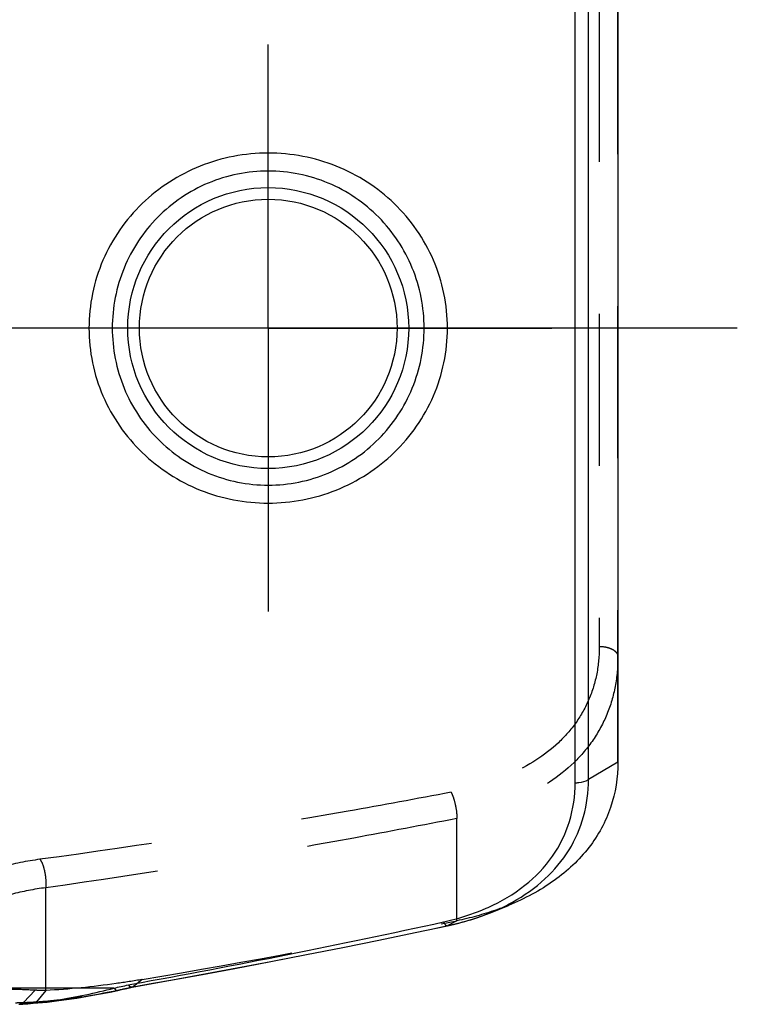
# Model space of a CAD drawing. Header units: millimetres. Extents: x 0 to 1000, y 0 to 1000.
# Tile 5 of 7: x 542 to 573, y 423 to 465. Entities that reach past the tile are written whole.
import ezdxf

# ---------------------------------------------------------------- set-up
doc = ezdxf.new("R2010")
doc.units = ezdxf.units.MM
doc.header["$LTSCALE"] = 65.185185
doc.linetypes.add('CENTER', pattern=[0.6, 0.375, -0.075, 0.075, -0.075])
doc.linetypes.add('HIDDEN', pattern=[0.2, 0.1, -0.1])
for name, color, linetype in [('ACHSEN_S', 7, 'CONTINUOUS'), ('FASEN', 7, 'CONTINUOUS'), ('KOERPER', 7, 'CONTINUOUS'), ('KONST.EL_MIT_GEO', 7, 'CONTINUOUS')]:
    doc.layers.add(name, color=color, linetype=linetype)

msp = doc.modelspace()

# ---------------------------------------------------------------- linework, layer by layer
at = {"layer": 'ACHSEN_S', "color": 40, "linetype": 'CENTER'}
msp.add_line((573.12, 452.207), (426.88, 452.207), dxfattribs=at)
at = {"layer": 'FASEN', "color": 7, "linetype": 'Continuous'}
for p, q in [((568, 470.822), (568, 433.591)), ((562.529, 427.134), (563.302, 427.448))]:
    msp.add_line(p, q, dxfattribs=at)
at = {"layer": 'FASEN', "color": 8, "linetype": 'HIDDEN'}
msp.add_arc((479.7, 825.166), 406.607, 279.61221, 281.54684, dxfattribs=at)
at = {"layer": 'FASEN', "color": 7, "linetype": 'Continuous'}
msp.add_open_spline([(568, 433.591), (568, 432.936), (567.795, 431.617), (566.821, 429.839), (565.273, 428.403), (563.993, 427.729), (563.302, 427.448)], degree=3, knots=[0, 0, 0, 0, 0.239489, 0.47693, 0.727205, 1, 1, 1, 1], dxfattribs=at)
at = {"layer": 'FASEN', "color": 8, "linetype": 'HIDDEN'}
for points, knots in [([(563.302, 427.448), (563.126, 427.377), (562.405, 427.106), (561.659, 426.904), (561.09, 426.788)], [0, 0, 0, 0, 0.246099, 1, 1, 1, 1]), ([(547.595, 424.268), (547.224, 424.205), (545.852, 423.991), (544.467, 423.847), (543.455, 423.797)], [0, 0, 0, 0, 0.270399, 1, 1, 1, 1]), ([(543.007, 423.807), (542.713, 423.821), (542.172, 423.848), (541.424, 423.842), (540.81, 423.76), (540.459, 423.614), (540.328, 423.514)], [0, 0, 0, 0, 0.322452, 0.594749, 0.818588, 1, 1, 1, 1]), ([(543.455, 423.797), (543.416, 423.797), (543.267, 423.798), (543.117, 423.801), (543.007, 423.807)], [0, 0, 0, 0, 0.260193, 1, 1, 1, 1])]:
    msp.add_open_spline(points, degree=3, knots=knots, dxfattribs=at)
at = {"layer": 'KOERPER', "color": 40, "linetype": 'CENTER'}
for q in [(553, 464.365), (540.842, 452.207), (565.158, 452.207), (553, 440.048)]:
    msp.add_line((553, 452.207), q, dxfattribs=at)
at = {"layer": 'KONST.EL_MIT_GEO', "color": 7, "linetype": 'Continuous'}
for p, q in [((566.169, 432.706), (566.169, 471.706)), ((566.734, 432.843), (566.734, 471.57)), ((568, 433.591), (566.734, 432.843)), ((562.527, 427.133), (562.529, 427.134)), ((547.008, 424.041), (547.143, 424.065)), ((546.384, 423.898), (537.281, 423.898)), ((546.553, 423.802), (546.714, 423.837)), ((546.714, 423.837), (546.932, 423.886)), ((546.932, 423.886), (547.17, 423.94)), ((542.344, 423.204), (542.34, 423.204)), ((542.344, 423.204), (542.47, 423.212))]:
    msp.add_line(p, q, dxfattribs=at)
at = {"layer": 'KONST.EL_MIT_GEO', "color": 8, "linetype": 'HIDDEN'}
for p, q in [((568, 433.591), (568, 470.822)), ((567.2, 465.859), (567.2, 438.554)), ((561.09, 426.788), (561.09, 431.173)), ((543.455, 423.797), (543.455, 428.204)), ((560.686, 426.573), (560.699, 426.577)), ((561.09, 426.788), (560.699, 426.577)), ((547.595, 424.268), (547.202, 423.955)), ((543.007, 423.807), (542.497, 423.283)), ((543.455, 423.797), (543.06, 423.311)), ((547.171, 423.94), (547.166, 423.939))]:
    msp.add_line(p, q, dxfattribs=at)
at = {"layer": 'KONST.EL_MIT_GEO', "color": 7, "linetype": 'Continuous'}
for points in [[(560.686, 426.573), (560.941, 426.63), (561.377, 426.742), (561.805, 426.87), (562.223, 427.015), (562.527, 427.133)], [(547.166, 423.939), (548.494, 424.176), (550.028, 424.456), (551.565, 424.742), (553.106, 425.036), (554.649, 425.336), (556.196, 425.644), (557.746, 425.958), (559.299, 426.28), (560.686, 426.573)], [(542.925, 423.246), (543.121, 423.263), (543.512, 423.301), (543.92, 423.348), (544.347, 423.405), (544.792, 423.471), (545.252, 423.548), (545.726, 423.634), (546.214, 423.73), (546.553, 423.802)], [(542.47, 423.212), (542.577, 423.219), (542.683, 423.227), (542.925, 423.246)]]:
    msp.add_lwpolyline(points, dxfattribs=at)
for radius in [6.025, 5.526]:
    msp.add_circle((553, 452.207), radius, dxfattribs=at)
for centre, radius, start, end in [((558.92, 435.18), 8.574, 293.6166, 294.155), ((478.568, 802.141), 384.245, 280.2805, 282.31474), ((537.223, 465.287), 42.391, 282.9034, 283.3453), ((536.625, 467.898), 45.069, 282.5052, 282.9037), ((541.404, 436.001), 12.827, 274.018, 274.5136), ((541.072, 440.204), 17.043, 274.513, 274.911), ((540.254, 449.664), 26.538, 274.9232, 275.3387), ((537.241, 482.037), 59.05, 275.3272, 275.46195), ((541.227, 440.371), 17.194, 275.454, 276.039), ((541.145, 441.153), 17.981, 276.0369, 276.3299)]:
    msp.add_arc(centre, radius, start, end, dxfattribs=at)
at = {"layer": 'KONST.EL_MIT_GEO', "color": 8, "linetype": 'HIDDEN'}
for centre, radius, start, end in [((479.649, 807.553), 389.501, 279.98752, 282.01023), ((537.997, 464.613), 41.688, 281.8992, 282.7568)]:
    msp.add_arc(centre, radius, start, end, dxfattribs=at)
at = {"layer": 'KONST.EL_MIT_GEO', "color": 7, "linetype": 'Continuous'}
for points, knots in [([(560.688, 452.207), (560.688, 452.704), (560.586, 453.702), (560.135, 455.133), (559.407, 456.442), (558.12, 457.956), (555.985, 459.333), (553, 459.904), (550.015, 459.333), (547.881, 457.956), (546.593, 456.442), (545.866, 455.133), (545.414, 453.702), (545.312, 452.704), (545.312, 452.207)], [0, 0, 0, 0, 0.062812, 0.125509, 0.188057, 0.250503, 0.374957, 0.500001, 0.625043, 0.749497, 0.811942, 0.87449, 0.937188, 1, 1, 1, 1]), ([(559.689, 452.207), (559.689, 453.082), (559.343, 454.847), (557.862, 457.082), (555.639, 458.588), (553, 459.121), (550.361, 458.588), (548.138, 457.082), (546.657, 454.847), (546.311, 453.082), (546.311, 452.207)], [0, 0, 0, 0, 0.125342, 0.249984, 0.374619, 0.500001, 0.625382, 0.750015, 0.874657, 1, 1, 1, 1]), ([(545.312, 452.207), (545.312, 451.709), (545.414, 450.711), (545.866, 449.28), (546.593, 447.97), (547.881, 446.456), (550.015, 445.08), (553, 444.509), (555.985, 445.08), (558.119, 446.456), (559.407, 447.97), (560.134, 449.28), (560.586, 450.711), (560.688, 451.709), (560.688, 452.207)], [0, 0, 0, 0, 0.062824, 0.125532, 0.188095, 0.250555, 0.375012, 0.5, 0.624988, 0.749445, 0.811905, 0.874468, 0.937176, 1, 1, 1, 1]), ([(546.311, 452.207), (546.311, 451.331), (546.657, 449.566), (548.138, 447.331), (550.362, 445.825), (553, 445.293), (555.638, 445.825), (557.862, 447.331), (559.343, 449.566), (559.689, 451.331), (559.689, 452.207)], [0, 0, 0, 0, 0.125361, 0.250032, 0.374671, 0.5, 0.625329, 0.749968, 0.874639, 1, 1, 1, 1]), ([(562.428, 427.357), (562.99, 427.609), (564.028, 428.216), (565.255, 429.487), (566.005, 431.027), (566.165, 432.146), (566.169, 432.706)], [0, 0, 0, 0, 0.267562, 0.516626, 0.756843, 1, 1, 1, 1]), ([(563.478, 427.587), (563.977, 427.864), (564.895, 428.506), (565.96, 429.77), (566.603, 431.251), (566.736, 432.312), (566.734, 432.843)], [0, 0, 0, 0, 0.263956, 0.512468, 0.754458, 1, 1, 1, 1]), ([(566.169, 432.705), (566.221, 432.705), (566.415, 432.716), (566.611, 432.77), (566.734, 432.843)], [0, 0, 0, 0, 0.266755, 1, 1, 1, 1]), ([(562.529, 427.134), (562.611, 427.167), (562.934, 427.304), (563.249, 427.46), (563.478, 427.587)], [0, 0, 0, 0, 0.253898, 1, 1, 1, 1]), ([(560.52, 426.738), (560.681, 426.773), (561.305, 426.924), (561.916, 427.133), (562.354, 427.324)], [0, 0, 0, 0, 0.255996, 1, 1, 1, 1]), ([(560.52, 426.738), (560.544, 426.691), (560.58, 426.623), (560.658, 426.567), (560.686, 426.573)], [0, 0, 0, 0, 0.648692, 1, 1, 1, 1]), ([(547.168, 423.94), (547.155, 423.937), (547.118, 423.939), (547.061, 423.977), (547.026, 424.016), (547.008, 424.041)], [0, 0, 0, 0, 0.197375, 0.537344, 1, 1, 1, 1]), ([(543.127, 423.282), (543.396, 423.312), (544.492, 423.458), (545.576, 423.689), (546.384, 423.898)], [0, 0, 0, 0, 0.244759, 1, 1, 1, 1]), ([(546.384, 423.898), (546.398, 423.881), (546.44, 423.833), (546.51, 423.793), (546.553, 423.802)], [0, 0, 0, 0, 0.326922, 1, 1, 1, 1])]:
    msp.add_open_spline(points, degree=3, knots=knots, dxfattribs=at)
at = {"layer": 'KONST.EL_MIT_GEO', "color": 8, "linetype": 'HIDDEN'}
for points, knots in [([(567.2, 438.554), (567.2, 438.162), (567.131, 437.386), (566.796, 436.274), (566.233, 435.266), (565.184, 434.072), (563.372, 432.945), (561.719, 432.467), (560.843, 432.3)], [0, 0, 0, 0, 0.120837, 0.238497, 0.355332, 0.474102, 0.725197, 1, 1, 1, 1]), ([(567.2, 438.554), (567.303, 438.554), (567.477, 438.536), (567.702, 438.465), (567.862, 438.373), (567.971, 438.257), (568, 438.161), (568, 438.117)], [0, 0, 0, 0, 0.311525, 0.525792, 0.711984, 0.867082, 1, 1, 1, 1]), ([(568, 438.117), (568, 437.69), (567.926, 436.842), (567.568, 435.625), (566.966, 434.514), (565.838, 433.186), (563.868, 431.911), (562.054, 431.364), (561.09, 431.173)], [0, 0, 0, 0, 0.12018, 0.237405, 0.353984, 0.472614, 0.723862, 1, 1, 1, 1]), ([(560.843, 432.3), (559.374, 432.019), (553.515, 430.942), (547.628, 430.017), (543.208, 429.422)], [0, 0, 0, 0, 0.251139, 1, 1, 1, 1]), ([(560.843, 432.3), (560.883, 432.226), (560.951, 432.051), (561.051, 431.677), (561.094, 431.374), (561.09, 431.174)], [0, 0, 0, 0, 0.217083, 0.482937, 1, 1, 1, 1]), ([(561.09, 431.173), (559.621, 430.884), (553.764, 429.772), (547.876, 428.818), (543.455, 428.204)], [0, 0, 0, 0, 0.25121, 1, 1, 1, 1]), ([(543.208, 429.422), (542.647, 429.347), (541.847, 429.186), (540.87, 428.869), (540.282, 428.621), (539.817, 428.37), (539.48, 428.126), (539.268, 427.903), (539.2, 427.738), (539.2, 427.669)], [0, 0, 0, 0, 0.375066, 0.53828, 0.679881, 0.796972, 0.888156, 0.95424, 1, 1, 1, 1]), ([(543.208, 429.422), (543.259, 429.36), (543.339, 429.182), (543.42, 428.882), (543.465, 428.543), (543.466, 428.312), (543.455, 428.204)], [0, 0, 0, 0, 0.191073, 0.453826, 0.741425, 1, 1, 1, 1]), ([(543.455, 428.204), (542.96, 428.141), (542.08, 427.973), (540.996, 427.609), (540.344, 427.279), (540.064, 427.039), (540, 426.928), (540, 426.883)], [0, 0, 0, 0, 0.395059, 0.705677, 0.906338, 0.964751, 1, 1, 1, 1]), ([(560.699, 426.577), (560.858, 426.611), (561.479, 426.756), (562.087, 426.954), (562.527, 427.133)], [0, 0, 0, 0, 0.25542, 1, 1, 1, 1]), ([(543.06, 423.311), (543.352, 423.331), (544.537, 423.438), (545.714, 423.636), (546.593, 423.821)], [0, 0, 0, 0, 0.245288, 1, 1, 1, 1]), ([(542.165, 423.272), (542.192, 423.273), (542.303, 423.276), (542.413, 423.28), (542.497, 423.283)], [0, 0, 0, 0, 0.244761, 1, 1, 1, 1]), ([(542.497, 423.283), (542.475, 423.261), (542.43, 423.222), (542.371, 423.206), (542.344, 423.204)], [0, 0, 0, 0, 0.524038, 1, 1, 1, 1]), ([(542.497, 423.283), (542.542, 423.285), (542.73, 423.291), (542.918, 423.302), (543.06, 423.311)], [0, 0, 0, 0, 0.240297, 1, 1, 1, 1]), ([(543.06, 423.311), (543.048, 423.302), (543.008, 423.273), (542.96, 423.249), (542.925, 423.246)], [0, 0, 0, 0, 0.302401, 1, 1, 1, 1])]:
    msp.add_open_spline(points, degree=3, knots=knots, dxfattribs=at)
for points in [[(546.553, 423.802), (546.567, 423.805), (546.581, 423.812), (546.593, 423.821)], [(547.202, 423.955), (547.194, 423.948), (547.183, 423.943), (547.172, 423.94)]]:
    msp.add_open_spline(points, degree=3, dxfattribs=at)
at = {"layer": 'KONST.EL_MIT_GEO', "color": 7, "linetype": 'Continuous'}
msp.add_open_spline([(542.925, 423.246), (542.903, 423.244), (542.881, 423.247), (542.861, 423.254)], degree=3, dxfattribs=at)

doc.saveas('drawing.dxf')
